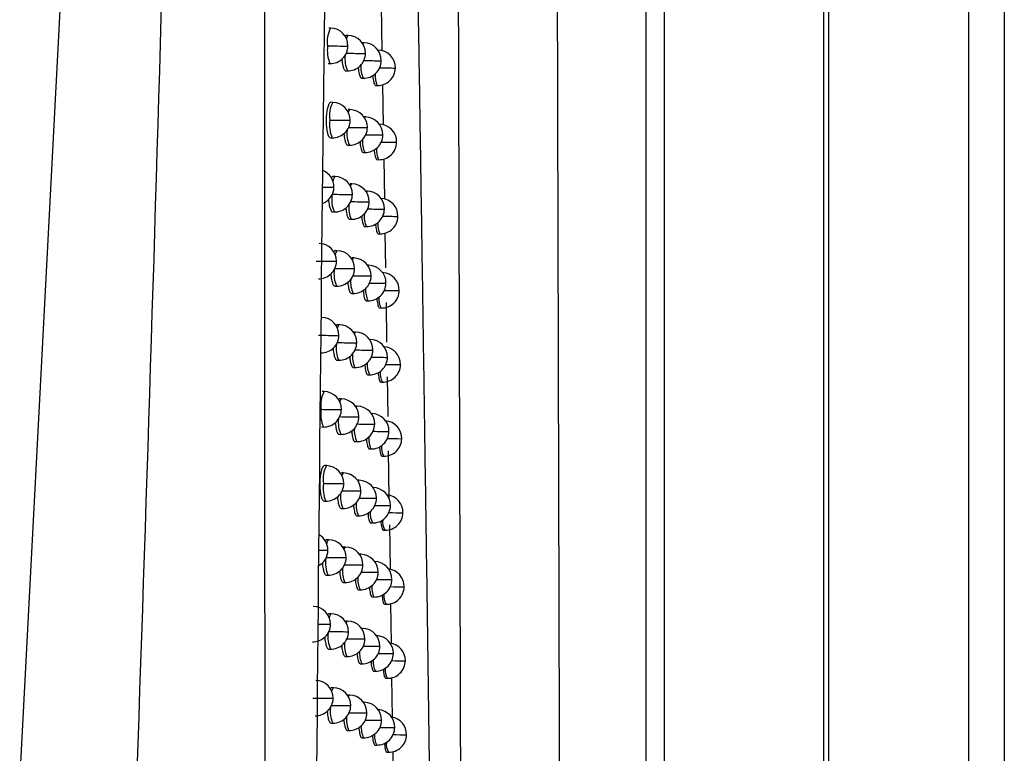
# Model space of a CAD drawing. Header units: millimetres. Extents: x 25 to 1229, y -261 to 1180.
# Tile 122 of 224: x 553 to 581, y 373 to 393. Entities that reach past the tile are written whole.
import ezdxf

# ---------------------------------------------------------------- set-up
doc = ezdxf.new("R2010")
doc.units = ezdxf.units.MM

msp = doc.modelspace()

# ---------------------------------------------------------------- linework, layer by layer
at = {"color": 7, "linetype": 'Continuous', "lineweight": 25}
for p, q in [((575.969, 640.493), (575.969, 280.406)), ((579.926, 280.449), (579.926, 640.449)), ((580.926, 640.449), (580.926, 280.449)), ((575.838, 338.337), (575.838, 452.562)), ((570.829, 338.552), (570.829, 452.347)), ((571.329, 452.347), (571.329, 338.789)), ((553.155, 371.921), (555.518, 416.988)), ((563.352, 393.895), (563.373, 392.619)), ((561.923, 393.259), (561.87, 393.26)), ((562.417, 393.052), (562.365, 393.053)), ((562.862, 392.846), (562.812, 392.847)), ((563.259, 392.641), (563.257, 392.641)), ((561.858, 392.26), (561.905, 392.259)), ((563.741, 392.135), (563.75, 392.135)), ((562.351, 392.053), (562.399, 392.052)), ((562.797, 391.847), (562.844, 391.846)), ((563.194, 391.642), (563.241, 391.641)), ((563.388, 391.669), (563.407, 390.527)), ((561.986, 391.166), (561.934, 391.167)), ((562.47, 390.96), (562.419, 390.961)), ((562.907, 390.754), (562.865, 390.754)), ((561.921, 390.167), (561.969, 390.167)), ((562.405, 389.961), (562.453, 389.96)), ((563.779, 390.042), (563.787, 390.042)), ((562.842, 389.755), (562.889, 389.754)), ((563.231, 389.55), (563.279, 389.549)), ((563.422, 389.576), (563.441, 388.436)), ((562.049, 389.074), (561.997, 389.075)), ((562.523, 388.868), (562.472, 388.869)), ((562.951, 388.662), (562.918, 388.663)), ((561.983, 388.075), (562.031, 388.074)), ((562.458, 387.869), (562.506, 387.868)), ((563.816, 387.951), (563.824, 387.951)), ((562.886, 387.663), (562.934, 387.662)), ((563.268, 387.458), (563.315, 387.457)), ((563.456, 387.484), (563.472, 386.495)), ((562.11, 386.983), (562.058, 386.984)), ((562.575, 386.777), (562.524, 386.777)), ((562.995, 386.571), (562.97, 386.571)), ((563.476, 386.064), (563.486, 386.064)), ((562.045, 385.984), (562.092, 385.983)), ((562.51, 385.778), (562.558, 385.777)), ((563.852, 385.86), (563.86, 385.86)), ((562.93, 385.572), (562.977, 385.571)), ((563.488, 385.521), (563.504, 384.402)), ((563.304, 385.367), (563.351, 385.366)), ((562.17, 384.892), (562.119, 384.893)), ((562.627, 384.686), (562.575, 384.687)), ((563.038, 384.481), (563.022, 384.481)), ((562.105, 383.893), (562.153, 383.893)), ((563.519, 383.974), (563.529, 383.974)), ((562.561, 383.687), (562.609, 383.686)), ((563.888, 383.77), (563.896, 383.77)), ((562.973, 383.482), (563.02, 383.481)), ((563.339, 383.277), (563.387, 383.276)), ((563.519, 383.429), (563.535, 382.309)), ((561.738, 383.01), (561.685, 383.01)), ((562.23, 382.803), (562.178, 382.804)), ((562.677, 382.597), (562.626, 382.597)), ((563.08, 382.391), (563.072, 382.391)), ((561.672, 382.011), (561.72, 382.01)), ((563.562, 381.885), (563.571, 381.885)), ((562.164, 381.804), (562.212, 381.803)), ((562.612, 381.598), (562.659, 381.597)), ((563.923, 381.68), (563.931, 381.68)), ((563.015, 381.392), (563.063, 381.391)), ((563.55, 381.337), (563.57, 380.001)), ((563.374, 381.188), (563.422, 381.187)), ((561.806, 380.92), (561.753, 380.921)), ((562.288, 380.714), (562.236, 380.715)), ((562.727, 380.508), (562.683, 380.508)), ((563.122, 380.302), (563.122, 380.302)), ((561.74, 379.921), (561.788, 379.921)), ((562.223, 379.715), (562.27, 379.714)), ((563.604, 379.796), (563.613, 379.796)), ((562.661, 379.509), (562.709, 379.508)), ((563.958, 379.592), (563.965, 379.592)), ((563.057, 379.303), (563.104, 379.303)), ((563.409, 379.099), (563.456, 379.098)), ((563.581, 379.247), (563.6, 377.991)), ((561.872, 378.832), (561.82, 378.833)), ((562.345, 378.625), (562.294, 378.626)), ((562.776, 378.42), (562.74, 378.42)), ((561.807, 377.833), (561.854, 377.832)), ((563.645, 377.708), (563.654, 377.708)), ((562.28, 377.626), (562.328, 377.626)), ((562.71, 377.421), (562.758, 377.42)), ((563.992, 377.504), (563.999, 377.504)), ((563.098, 377.216), (563.145, 377.215)), ((563.443, 377.011), (563.49, 377.01)), ((563.614, 377.034), (563.631, 375.904)), ((561.938, 376.744), (561.886, 376.745)), ((562.402, 376.538), (562.35, 376.539)), ((562.824, 376.332), (562.797, 376.333)), ((561.872, 375.745), (561.92, 375.745)), ((562.336, 375.539), (562.384, 375.538)), ((563.686, 375.621), (563.695, 375.621)), ((562.758, 375.333), (562.806, 375.332)), ((564.026, 375.417), (564.033, 375.417)), ((563.138, 375.128), (563.186, 375.128)), ((563.476, 374.924), (563.524, 374.923)), ((563.645, 374.946), (563.662, 373.818)), ((562.002, 374.658), (561.95, 374.659)), ((562.457, 374.451), (562.406, 374.452)), ((562.871, 374.246), (562.852, 374.246)), ((561.937, 373.659), (561.984, 373.658)), ((563.352, 373.739), (563.362, 373.739)), ((563.726, 373.534), (563.734, 373.534)), ((562.392, 373.452), (562.439, 373.452)), ((562.805, 373.247), (562.853, 373.246)), ((564.059, 373.331), (564.066, 373.331)), ((563.178, 373.042), (563.225, 373.041)), ((563.509, 372.838), (563.557, 372.837)), ((563.676, 372.86), (563.69, 371.86))]:
    msp.add_line(p, q, dxfattribs=at)
at = {"color": 7, "linetype": 'Continuous', "lineweight": 25, "flags": 128}
for points in [[(562.372, 392.96), (562.388, 393.014), (562.416, 393.052), (562.417, 393.052)], [(562.397, 392.753), (562.413, 392.753), (562.414, 392.754)], [(562.835, 392.813), (562.862, 392.846), (562.862, 392.846)], [(562.893, 392.546), (562.907, 392.546), (562.908, 392.546)], [(563.257, 392.641), (563.259, 392.641), (563.259, 392.641)], [(563.342, 392.34), (563.353, 392.34), (563.353, 392.34)], [(562.429, 390.881), (562.441, 390.921), (562.47, 390.96), (562.47, 390.96)], [(562.883, 390.728), (562.907, 390.754), (562.907, 390.754)], [(562.461, 390.66), (562.477, 390.66), (562.477, 390.661)], [(562.948, 390.453), (562.961, 390.453), (562.961, 390.453)], [(563.387, 390.247), (563.398, 390.247), (563.398, 390.247)], [(561.995, 388.933), (562.015, 389.023), (562.042, 389.073), (562.049, 389.074)], [(562.485, 388.801), (562.494, 388.83), (562.523, 388.868), (562.523, 388.868)], [(561.999, 388.776), (562.017, 388.776), (562.018, 388.776)], [(562.524, 388.568), (562.539, 388.568), (562.54, 388.568)], [(562.931, 388.644), (562.951, 388.662), (562.951, 388.662)], [(563.001, 388.361), (563.014, 388.361), (563.014, 388.361)], [(563.432, 388.155), (563.442, 388.156), (563.442, 388.156)], [(562.06, 386.861), (562.081, 386.945), (562.11, 386.983), (562.11, 386.983)], [(562.071, 386.684), (562.089, 386.685), (562.09, 386.685)], [(562.541, 386.721), (562.546, 386.738), (562.575, 386.777), (562.575, 386.777)], [(562.979, 386.559), (562.995, 386.571), (562.995, 386.571)], [(562.586, 386.477), (562.601, 386.477), (562.601, 386.477)], [(563.054, 386.27), (563.066, 386.27), (563.067, 386.27)], [(562.123, 384.787), (562.141, 384.854), (562.17, 384.892), (562.17, 384.892)], [(562.595, 384.641), (562.598, 384.648), (562.627, 384.686), (562.627, 384.686)], [(562.142, 384.594), (562.159, 384.594), (562.16, 384.594)], [(562.647, 384.386), (562.661, 384.386), (562.661, 384.386)], [(563.026, 384.475), (563.038, 384.481), (563.038, 384.481)], [(563.106, 384.18), (563.118, 384.18), (563.118, 384.18)], [(562.186, 382.712), (562.201, 382.764), (562.23, 382.803), (562.23, 382.803)], [(562.212, 382.503), (562.228, 382.504), (562.229, 382.504)], [(562.649, 382.561), (562.677, 382.597), (562.677, 382.597)], [(562.707, 382.296), (562.721, 382.296), (562.721, 382.296)], [(563.074, 382.389), (563.08, 382.391), (563.08, 382.391)], [(563.157, 382.09), (563.168, 382.09), (563.168, 382.09)], [(562.247, 380.637), (562.259, 380.675), (562.288, 380.714), (562.288, 380.714)], [(562.702, 380.48), (562.727, 380.508), (562.727, 380.508)], [(562.28, 380.414), (562.296, 380.414), (562.297, 380.414)], [(562.765, 380.207), (562.779, 380.207), (562.779, 380.207)], [(563.207, 380.001), (563.218, 380.001), (563.218, 380.001)], [(561.82, 378.701), (561.841, 378.787), (561.869, 378.832), (561.872, 378.832)], [(561.828, 378.533), (561.846, 378.534), (561.847, 378.534)], [(562.308, 378.561), (562.316, 378.587), (562.345, 378.625), (562.345, 378.625)], [(562.348, 378.326), (562.363, 378.326), (562.363, 378.326)], [(562.755, 378.4), (562.775, 378.42), (562.776, 378.42)], [(562.823, 378.119), (562.836, 378.119), (562.836, 378.119)], [(563.256, 377.913), (563.267, 377.913), (563.267, 377.913)], [(561.889, 376.631), (561.909, 376.706), (561.938, 376.744), (561.938, 376.744)], [(561.904, 376.446), (561.921, 376.446), (561.922, 376.446)], [(562.368, 376.484), (562.373, 376.5), (562.402, 376.538), (562.402, 376.538)], [(562.806, 376.319), (562.823, 376.332), (562.824, 376.332)], [(562.414, 376.238), (562.428, 376.238), (562.429, 376.238)], [(562.88, 376.031), (562.893, 376.031), (562.893, 376.031)], [(563.304, 375.826), (563.315, 375.826), (563.315, 375.826)], [(561.957, 374.56), (561.973, 374.619), (562.002, 374.658), (562.002, 374.658)], [(561.979, 374.358), (561.996, 374.359), (561.996, 374.359)], [(562.426, 374.408), (562.428, 374.413), (562.457, 374.451), (562.457, 374.451)], [(562.479, 374.151), (562.493, 374.151), (562.493, 374.151)], [(562.858, 374.238), (562.871, 374.246), (562.871, 374.246)], [(562.936, 373.945), (562.948, 373.945), (562.948, 373.945)]]:
    msp.add_lwpolyline(points, dxfattribs=at)
at = {"color": 7, "linetype": 'Continuous', "lineweight": 25}
for centre, radius, start, end in [((562.619, 392.887), 0.79, 151.8986, 189.3835), ((561.914, 392.759), 0.5, 359.3374, 88.9784), ((562.408, 392.552), 0.5, 359.2925, 88.9784), ((562.765, 392.625), 0.934, 171.7559, 203.0078), ((562.841, 468.565), 75.813, 269.24405, 269.66455), ((561.914, 392.759), 0.5, 268.9784, 359.3374), ((562.853, 392.346), 0.5, 359.2702, 88.9784), ((563.156, 392.388), 0.828, 173.1262, 203.9157), ((563.379, 466.048), 73.504, 269.21264, 269.62176), ((562.408, 392.552), 0.5, 268.9784, 359.2925), ((563.25, 392.141), 0.5, 359.2708, 88.9784), ((563.524, 392.156), 0.747, 175.2009, 204.4621), ((562.853, 392.346), 0.5, 268.9784, 359.2702), ((563.865, 465.3), 72.962, 269.21262, 269.58878), ((563.25, 392.141), 0.5, 268.9784, 359.2708), ((564.308, 467.095), 74.963, 269.23545, 269.56657), ((563.862, 391.93), 0.684, 176.9526, 204.9888), ((562.647, 390.8), 0.755, 151.0087, 190.2728), ((561.977, 390.666), 0.5, 359.3229, 88.9784), ((562.462, 390.46), 0.5, 359.2822, 88.9784), ((562.898, 390.254), 0.5, 359.2637, 88.9784), ((562.797, 390.528), 0.904, 171.2109, 203.5522), ((562.916, 465.815), 75.156, 269.22821, 269.65288), ((561.977, 390.666), 0.5, 268.9784, 359.3229), ((563.44, 463.181), 72.73, 269.20614, 269.61242), ((562.462, 390.46), 0.5, 268.9784, 359.2822), ((563.287, 390.049), 0.5, 359.2677, 88.9784), ((563.193, 390.29), 0.81, 173.5752, 204.0268), ((562.898, 390.254), 0.5, 268.9784, 359.2637), ((563.918, 462.837), 72.591, 269.2098, 269.58129), ((563.557, 390.059), 0.735, 175.5388, 204.5593), ((563.287, 390.049), 0.5, 268.9784, 359.2677), ((564.353, 464.975), 74.935, 269.2356, 269.56103), ((563.89, 389.835), 0.675, 177.2205, 205.0746), ((561.518, 388.782), 0.5, 359.3672, 66.8267), ((562.04, 388.574), 0.5, 359.3091, 88.9784), ((562.514, 388.368), 0.5, 359.2725, 88.9784), ((561.518, 388.782), 0.5, 291.4839, 359.3672), ((562.204, 435.229), 46.453, 269.3897, 269.7477), ((562.797, 388.424), 0.842, 170.7299, 204.5084), ((562.991, 463.202), 74.635, 269.21337, 269.64148), ((562.04, 388.574), 0.5, 268.9784, 359.3091), ((562.942, 388.162), 0.5, 359.2578, 88.9784), ((563.23, 388.192), 0.794, 173.995, 204.1344), ((563.5, 460.408), 72.048, 269.20039, 269.60339), ((562.514, 388.368), 0.5, 268.9784, 359.2725), ((563.324, 387.957), 0.5, 359.2651, 87.428), ((563.59, 387.964), 0.723, 175.8613, 204.6541), ((562.942, 388.162), 0.5, 268.9784, 359.2578), ((563.969, 460.442), 72.289, 269.20758, 269.57413), ((564.397, 462.912), 74.964, 269.23621, 269.55582), ((563.918, 387.74), 0.666, 177.4781, 205.1584), ((563.324, 387.957), 0.5, 268.9784, 359.2651), ((561.59, 386.69), 0.5, 359.3499, 88.9784), ((562.101, 386.483), 0.5, 359.2962, 88.9784), ((562.497, 462.343), 75.66, 269.25709, 269.67761), ((561.59, 386.69), 0.5, 268.9784, 359.3499), ((562.567, 386.277), 0.5, 359.2636, 88.9784), ((562.986, 386.071), 0.5, 359.2525, 88.9784), ((562.885, 386.331), 0.866, 172.2235, 203.7055), ((563.056, 459.628), 73.153, 269.2072, 269.63142), ((562.101, 386.483), 0.5, 268.9784, 359.2962), ((563.36, 385.866), 0.5, 359.263, 86.5307), ((563.267, 386.096), 0.778, 174.3901, 204.2389), ((563.559, 457.72), 71.452, 269.19536, 269.59469), ((562.567, 386.277), 0.5, 268.9784, 359.2636), ((562.986, 386.071), 0.5, 268.9784, 359.2525), ((564.02, 458.114), 72.051, 269.20592, 269.56728), ((563.623, 385.869), 0.712, 176.1698, 204.7466), ((563.36, 385.866), 0.5, 268.9784, 359.263), ((564.44, 460.905), 75.048, 269.23725, 269.55091), ((563.771, 385.611), 0.486, 172.7107, 210.2554), ((561.66, 384.6), 0.5, 359.3336, 88.9784), ((562.162, 384.392), 0.5, 359.2841, 88.9784), ((562.618, 384.186), 0.5, 359.2554, 88.9784), ((562.579, 459.349), 74.757, 269.23916, 269.66528), ((561.66, 384.6), 0.5, 268.9784, 359.3336), ((563.124, 456.59), 72.206, 269.19891, 269.62128), ((562.162, 384.392), 0.5, 268.9784, 359.2841), ((563.029, 383.981), 0.5, 359.2478, 88.9784), ((562.925, 384.234), 0.844, 172.7366, 203.8233), ((563.305, 384.001), 0.764, 174.7636, 204.3405), ((562.618, 384.186), 0.5, 268.9784, 359.2554), ((563.618, 455.112), 70.935, 269.19103, 269.58631), ((563.396, 383.776), 0.5, 359.2614, 85.6395), ((563.656, 383.775), 0.701, 176.4655, 204.837), ((563.029, 383.981), 0.5, 268.9784, 359.2478), ((564.07, 455.847), 71.875, 269.2048, 269.56076), ((563.801, 383.519), 0.48, 172.9594, 210.3252), ((563.396, 383.776), 0.5, 268.9784, 359.2614), ((564.483, 458.954), 75.187, 269.23871, 269.54632), ((562.425, 382.639), 0.78, 151.6712, 189.6112), ((561.729, 382.51), 0.5, 359.3181, 88.9784), ((562.221, 382.303), 0.5, 359.2728, 88.9784), ((562.57, 382.374), 0.925, 171.5884, 203.1756), ((562.66, 456.511), 74.009, 269.22229, 269.65322), ((561.729, 382.51), 0.5, 268.9784, 359.3181), ((562.668, 382.097), 0.5, 359.2479, 88.9784), ((562.966, 382.138), 0.825, 173.2084, 203.9365), ((563.191, 453.658), 71.363, 269.19146, 269.61146), ((562.221, 382.303), 0.5, 268.9784, 359.2728), ((563.071, 381.891), 0.5, 359.2436, 88.9784), ((563.431, 381.687), 0.5, 359.2603, 84.754), ((563.342, 381.907), 0.75, 175.1182, 204.4394), ((562.668, 382.097), 0.5, 268.9784, 359.2479), ((563.675, 452.579), 70.491, 269.18735, 269.57825), ((563.071, 381.891), 0.5, 268.9784, 359.2436), ((564.12, 453.639), 71.757, 269.2042, 269.55456), ((563.689, 381.683), 0.691, 176.7491, 204.9253), ((563.431, 381.687), 0.5, 268.9784, 359.2603), ((564.526, 457.056), 75.378, 269.24057, 269.54205), ((563.831, 381.427), 0.474, 173.1991, 210.3932), ((562.453, 380.556), 0.743, 150.6774, 190.6044), ((561.797, 380.42), 0.5, 359.3035, 88.9784), ((562.279, 380.214), 0.5, 359.2622, 88.9784), ((562.718, 380.008), 0.5, 359.241, 88.9784), ((562.603, 380.28), 0.891, 170.9795, 203.7839), ((562.74, 453.813), 73.401, 269.20644, 269.64144), ((561.797, 380.42), 0.5, 268.9784, 359.3035), ((563.256, 450.821), 70.616, 269.18481, 269.60195), ((562.279, 380.214), 0.5, 268.9784, 359.2622), ((563.113, 379.803), 0.5, 359.2401, 88.9784), ((563.008, 380.043), 0.807, 173.6468, 204.0457), ((562.718, 380.008), 0.5, 268.9784, 359.241), ((563.732, 450.116), 70.117, 269.1843, 269.57051), ((563.465, 379.598), 0.5, 359.2597, 83.8741), ((563.38, 379.814), 0.738, 175.4559, 204.536), ((563.722, 379.591), 0.682, 177.0215, 205.0114), ((563.113, 379.803), 0.5, 268.9784, 359.2401), ((564.169, 451.489), 71.695, 269.20409, 269.54868), ((563.86, 379.336), 0.469, 173.4301, 210.4595), ((563.465, 379.598), 0.5, 268.9784, 359.2597), ((564.568, 455.21), 75.621, 269.24282, 269.53808), ((561.347, 378.539), 0.5, 359.3466, 59.8735), ((561.863, 378.332), 0.5, 359.2898, 88.9784), ((561.987, 416.346), 37.813, 269.3981, 269.759), ((561.347, 378.539), 0.5, 299.1459, 359.3466), ((562.337, 378.125), 0.5, 359.2524, 88.9784), ((562.586, 378.174), 0.807, 170.5416, 205.057), ((562.813, 450.502), 72.178, 269.19711, 269.63069), ((561.863, 378.332), 0.5, 268.9784, 359.2898), ((562.767, 377.92), 0.5, 359.2348, 88.9784), ((563.049, 377.949), 0.791, 174.0575, 204.1514), ((563.321, 448.074), 69.957, 269.17892, 269.59277), ((562.337, 378.125), 0.5, 268.9784, 359.2524), ((563.154, 377.715), 0.5, 359.2371, 88.9784), ((563.499, 377.51), 0.5, 359.2595, 82.9993), ((563.417, 377.722), 0.726, 175.7781, 204.6302), ((562.767, 377.92), 0.5, 268.9784, 359.2348), ((563.788, 447.72), 69.809, 269.18186, 269.5631), ((563.154, 377.715), 0.5, 268.9784, 359.2371), ((564.217, 449.393), 71.688, 269.20445, 269.54312), ((563.755, 377.5), 0.673, 177.2833, 205.0956), ((563.499, 377.51), 0.5, 268.9784, 359.2595), ((564.609, 453.416), 75.915, 269.24543, 269.53443), ((563.889, 377.246), 0.463, 173.6528, 210.5241), ((561.422, 376.452), 0.5, 359.3295, 88.9784), ((561.929, 376.244), 0.5, 359.2768, 88.9784), ((561.422, 376.452), 0.5, 268.9784, 359.3295), ((562.137, 423.964), 47.519, 269.3242, 269.7199), ((562.393, 376.038), 0.5, 359.2433, 88.9784), ((562.815, 375.832), 0.5, 359.2291, 88.9784), ((562.702, 376.089), 0.855, 172.4842, 203.7653), ((562.886, 447.408), 71.172, 269.18796, 269.62015), ((561.929, 376.244), 0.5, 268.9784, 359.2768), ((563.384, 445.409), 69.379, 269.17376, 269.58392), ((562.393, 376.038), 0.5, 268.9784, 359.2433), ((563.195, 375.627), 0.5, 359.2346, 87.222), ((563.091, 375.857), 0.776, 174.4445, 204.2542), ((562.815, 375.832), 0.5, 268.9784, 359.2291), ((563.843, 445.385), 69.562, 269.17999, 269.55602), ((563.533, 375.423), 0.5, 359.2598, 82.1296), ((563.455, 375.631), 0.715, 176.0864, 204.7221), ((563.195, 375.627), 0.5, 268.9784, 359.2346), ((564.265, 447.351), 71.733, 269.20527, 269.53788), ((563.787, 375.41), 0.664, 177.5353, 205.1777), ((563.918, 375.156), 0.458, 173.8676, 210.5871), ((563.533, 375.423), 0.5, 268.9784, 359.2598), ((564.65, 451.673), 76.259, 269.2484, 269.53108), ((561.496, 374.365), 0.5, 359.3133, 88.9784), ((561.993, 374.158), 0.5, 359.2647, 88.9784), ((562.423, 447.507), 73.15, 269.21652, 269.65233), ((561.496, 374.365), 0.5, 268.9784, 359.3133), ((562.448, 373.951), 0.5, 359.2349, 88.9784), ((562.748, 373.996), 0.835, 172.9701, 203.8794), ((562.957, 444.424), 70.274, 269.17969, 269.60994), ((561.993, 374.158), 0.5, 268.9784, 359.2647), ((562.862, 373.746), 0.5, 359.2241, 88.9784), ((563.133, 373.766), 0.762, 174.8108, 204.3542), ((562.448, 373.951), 0.5, 268.9784, 359.2349), ((563.447, 442.82), 68.877, 269.1693, 269.57538), ((563.234, 373.541), 0.5, 359.2326, 86.3382), ((563.566, 373.337), 0.5, 359.2605, 81.2645), ((563.492, 373.541), 0.704, 176.3817, 204.8119), ((562.862, 373.746), 0.5, 268.9784, 359.2241), ((563.898, 443.11), 69.373, 269.17867, 269.54926), ((563.234, 373.541), 0.5, 268.9784, 359.2326), ((564.312, 445.36), 71.828, 269.20652, 269.53295), ((563.644, 373.286), 0.485, 172.7644, 210.2713), ((563.566, 373.337), 0.5, 268.9784, 359.2605), ((564.53, 434.851), 61.522, 269.21772, 269.56202), ((563.947, 373.068), 0.453, 174.0747, 210.6484)]:
    msp.add_arc(centre, radius, start, end, dxfattribs=at)
for points, knots in [([(568.2, 450.546), (568.202, 449.389), (568.206, 447.075), (568.212, 443.606), (568.218, 440.138), (568.224, 436.671), (568.231, 433.205), (568.237, 429.74), (568.244, 426.276), (568.251, 422.813), (568.258, 419.352), (568.266, 415.891), (568.273, 412.432), (568.281, 408.974), (568.289, 405.516), (568.297, 402.06), (568.305, 398.605), (568.316, 394), (568.331, 388.248), (568.349, 381.352), (568.368, 374.462), (568.387, 367.58), (568.407, 360.704), (568.428, 353.835), (568.449, 346.973), (568.464, 342.405), (568.472, 340.12)], [0, 0, 0, 0, 0.031249, 0.062496, 0.093743, 0.12499, 0.156236, 0.187482, 0.218728, 0.249975, 0.281223, 0.312471, 0.343721, 0.374973, 0.406226, 0.437482, 0.468739, 0.5, 0.562517, 0.625024, 0.687525, 0.750021, 0.812515, 0.875007, 0.937502, 1, 1, 1, 1]), ([(565.703, 338.214), (565.699, 339.394), (565.691, 341.742), (565.679, 345.248), (565.668, 348.721), (565.657, 352.16), (565.646, 355.565), (565.635, 358.936), (565.625, 362.273), (565.615, 365.576), (565.605, 368.846), (565.595, 372.08), (565.586, 375.281), (565.577, 378.447), (565.568, 381.579), (565.559, 384.677), (565.551, 387.74), (565.543, 390.769), (565.535, 393.763), (565.527, 396.722), (565.519, 399.647), (565.512, 402.537), (565.505, 405.393), (565.498, 408.213), (565.491, 410.999), (565.484, 413.75), (565.478, 416.466), (565.474, 418.265), (565.472, 419.159)], [0, 0, 0, 0, 0.04397, 0.087499, 0.130586, 0.173231, 0.215435, 0.257197, 0.298519, 0.339399, 0.379839, 0.419839, 0.459397, 0.498516, 0.537194, 0.575432, 0.61323, 0.650588, 0.687507, 0.723986, 0.760025, 0.795625, 0.830785, 0.865506, 0.899788, 0.933631, 0.967035, 1, 1, 1, 1]), ([(565.145, 337.799), (565.134, 338.815), (565.111, 340.84), (565.076, 343.868), (565.041, 346.874), (565.006, 349.86), (564.97, 352.824), (564.934, 355.767), (564.897, 358.689), (564.86, 361.589), (564.823, 364.468), (564.785, 367.325), (564.747, 370.161), (564.709, 372.974), (564.67, 375.766), (564.631, 378.536), (564.591, 381.285), (564.551, 384.011), (564.511, 386.715), (564.47, 389.398), (564.429, 392.058), (564.387, 394.696), (564.345, 397.312), (564.303, 399.906), (564.26, 402.477), (564.217, 405.026), (564.174, 407.553), (564.13, 410.057), (564.086, 412.539), (564.041, 414.998), (564.011, 416.63), (563.996, 417.442)], [0, 0, 0, 0, 0.038566, 0.07684, 0.114823, 0.152513, 0.189913, 0.22702, 0.263836, 0.30036, 0.336593, 0.372534, 0.408183, 0.44354, 0.478606, 0.513381, 0.547863, 0.582054, 0.615954, 0.649562, 0.682878, 0.715902, 0.748635, 0.781076, 0.813226, 0.845084, 0.87665, 0.907925, 0.938908, 0.9696, 1, 1, 1, 1]), ([(560.119, 315.718), (560.118, 317.407), (560.115, 320.792), (560.11, 325.883), (560.106, 331.002), (560.102, 336.147), (560.098, 341.319), (560.094, 346.518), (560.09, 351.744), (560.086, 356.997), (560.083, 362.277), (560.079, 367.583), (560.076, 372.917), (560.073, 378.277), (560.07, 383.664), (560.067, 389.077), (560.064, 394.518), (560.062, 399.985), (560.059, 405.479), (560.057, 410.999), (560.055, 414.689), (560.055, 416.538)], [0, 0, 0, 0, 0.0502629, 0.1007885, 0.1515771, 0.2026286, 0.2539431, 0.3055207, 0.3573614, 0.4094653, 0.4618324, 0.5144629, 0.5673568, 0.6205141, 0.673935, 0.7276196, 0.7815679, 0.83578, 0.8902559, 0.9449959, 1, 1, 1, 1]), ([(562.023, 413.844), (561.771, 397.461), (561.59, 381.067), (561.338, 348.287), (561.265, 331.904), (561.228, 315.531)], [0, 0, 0, 0, 0.5, 0.5, 1, 1, 1, 1]), ([(562.365, 393.053), (562.365, 393.053), (562.355, 393.058), (562.342, 393.049), (562.329, 393.03), (562.327, 393.025)], [0, 0, 0, 0, 0.007014, 0.763758, 1, 1, 1, 1]), ([(562.243, 392.391), (562.244, 392.384), (562.245, 392.344), (562.254, 392.278), (562.27, 392.185), (562.294, 392.113), (562.322, 392.063), (562.341, 392.057), (562.351, 392.053)], [0, 0, 0, 0, 0.03586, 0.197786, 0.365714, 0.608076, 0.785913, 1, 1, 1, 1]), ([(562.703, 392.161), (562.707, 392.122), (562.712, 392.052), (562.728, 391.97), (562.747, 391.904), (562.77, 391.857), (562.788, 391.851), (562.797, 391.847)], [0, 0, 0, 0, 0.210157, 0.384507, 0.574489, 0.780092, 1, 1, 1, 1]), ([(563.114, 391.931), (563.115, 391.905), (563.119, 391.847), (563.132, 391.772), (563.148, 391.703), (563.169, 391.653), (563.186, 391.646), (563.194, 391.642)], [0, 0, 0, 0, 0.148964, 0.333277, 0.536808, 0.759533, 1, 1, 1, 1]), ([(561.934, 391.164), (561.928, 391.164), (561.906, 391.166), (561.871, 391.115), (561.833, 391.007), (561.808, 390.864), (561.796, 390.693), (561.799, 390.52), (561.817, 390.368), (561.849, 390.246), (561.885, 390.177), (561.911, 390.171), (561.921, 390.168)], [0, 0, 0, 0, 0.044398, 0.167294, 0.264791, 0.377731, 0.48521, 0.592705, 0.705649, 0.803201, 0.926054, 1, 1, 1, 1]), ([(562.3, 390.293), (562.3, 390.288), (562.301, 390.249), (562.31, 390.186), (562.326, 390.093), (562.349, 390.021), (562.376, 389.971), (562.395, 389.964), (562.405, 389.961)], [0, 0, 0, 0, 0.027529, 0.190863, 0.360269, 0.603845, 0.783433, 1, 1, 1, 1]), ([(562.751, 390.064), (562.754, 390.027), (562.759, 389.959), (562.775, 389.878), (562.793, 389.812), (562.815, 389.765), (562.833, 389.758), (562.842, 389.755)], [0, 0, 0, 0, 0.201642, 0.377619, 0.569568, 0.777476, 1, 1, 1, 1]), ([(563.153, 389.834), (563.154, 389.811), (563.158, 389.755), (563.17, 389.682), (563.186, 389.612), (563.207, 389.561), (563.223, 389.553), (563.231, 389.55)], [0, 0, 0, 0, 0.136524, 0.322695, 0.528924, 0.755186, 1, 1, 1, 1]), ([(561.997, 389.073), (561.994, 389.073), (561.982, 389.077), (561.964, 389.063), (561.95, 389.039), (561.944, 389.03)], [0, 0, 0, 0, 0.138593, 0.659197, 1, 1, 1, 1]), ([(561.867, 388.427), (561.867, 388.426), (561.868, 388.363), (561.885, 388.262), (561.912, 388.161), (561.939, 388.106), (561.962, 388.078), (561.977, 388.078), (561.984, 388.078)], [0, 0, 0, 0, 0.003465, 0.30008, 0.547962, 0.703124, 0.878823, 1, 1, 1, 1]), ([(562.355, 388.196), (562.355, 388.192), (562.356, 388.156), (562.365, 388.094), (562.38, 388.001), (562.403, 387.929), (562.43, 387.879), (562.448, 387.872), (562.458, 387.869)], [0, 0, 0, 0, 0.019205, 0.183947, 0.354835, 0.599474, 0.780845, 1, 1, 1, 1]), ([(562.797, 387.968), (562.8, 387.933), (562.805, 387.866), (562.82, 387.787), (562.838, 387.721), (562.86, 387.673), (562.877, 387.666), (562.886, 387.663)], [0, 0, 0, 0, 0.192848, 0.370468, 0.564435, 0.774735, 1, 1, 1, 1]), ([(563.191, 387.738), (563.193, 387.717), (563.196, 387.664), (563.207, 387.592), (563.223, 387.522), (563.244, 387.469), (563.26, 387.462), (563.268, 387.458)], [0, 0, 0, 0, 0.122769, 0.31087, 0.52004, 0.750253, 1, 1, 1, 1]), ([(562.058, 386.984), (562.058, 386.984), (562.048, 386.989), (562.032, 386.977), (562.016, 386.953), (562.011, 386.945)], [0, 0, 0, 0, 0.005825, 0.632694, 1, 1, 1, 1]), ([(561.932, 386.331), (561.933, 386.321), (561.934, 386.277), (561.944, 386.209), (561.961, 386.116), (561.985, 386.043), (562.015, 385.994), (562.034, 385.987), (562.045, 385.984)], [0, 0, 0, 0, 0.0506418, 0.2100593, 0.3752654, 0.6174843, 0.7917631, 1, 1, 1, 1]), ([(562.409, 386.1), (562.409, 386.098), (562.41, 386.063), (562.419, 386.003), (562.434, 385.91), (562.456, 385.838), (562.482, 385.788), (562.5, 385.781), (562.51, 385.778)], [0, 0, 0, 0, 0.010888, 0.177037, 0.349413, 0.594937, 0.778131, 1, 1, 1, 1]), ([(562.843, 385.872), (562.846, 385.839), (562.851, 385.775), (562.865, 385.696), (562.882, 385.63), (562.904, 385.582), (562.921, 385.575), (562.93, 385.572)], [0, 0, 0, 0, 0.18372, 0.363001, 0.559048, 0.771846, 1, 1, 1, 1]), ([(563.229, 385.644), (563.23, 385.625), (563.233, 385.574), (563.244, 385.505), (563.26, 385.432), (563.28, 385.379), (563.296, 385.371), (563.304, 385.367)], [0, 0, 0, 0, 0.107211, 0.297338, 0.509784, 0.744517, 1, 1, 1, 1]), ([(562.119, 384.893), (562.118, 384.893), (562.109, 384.898), (562.094, 384.888), (562.08, 384.867), (562.076, 384.86)], [0, 0, 0, 0, 0.006427, 0.698246, 1, 1, 1, 1]), ([(561.995, 384.235), (561.995, 384.227), (561.996, 384.185), (562.006, 384.118), (562.022, 384.025), (562.047, 383.953), (562.075, 383.903), (562.095, 383.897), (562.105, 383.894)], [0, 0, 0, 0, 0.042393, 0.203203, 0.369859, 0.613651, 0.789576, 1, 1, 1, 1]), ([(562.463, 384.005), (562.463, 384.003), (562.464, 383.95), (562.48, 383.853), (562.505, 383.754), (562.534, 383.697), (562.552, 383.691), (562.561, 383.687)], [0, 0, 0, 0, 0.0110505, 0.2718405, 0.5819734, 0.7781728, 1, 1, 1, 1]), ([(562.888, 383.778), (562.891, 383.747), (562.895, 383.684), (562.909, 383.607), (562.926, 383.54), (562.948, 383.492), (562.964, 383.485), (562.973, 383.482)], [0, 0, 0, 0, 0.174185, 0.35515, 0.553352, 0.768776, 1, 1, 1, 1]), ([(563.266, 383.549), (563.267, 383.534), (563.27, 383.486), (563.28, 383.418), (563.295, 383.344), (563.315, 383.289), (563.331, 383.281), (563.339, 383.277)], [0, 0, 0, 0, 0.089077, 0.281372, 0.49757, 0.737634, 1, 1, 1, 1]), ([(562.178, 382.803), (562.178, 382.803), (562.168, 382.809), (562.155, 382.8), (562.143, 382.781), (562.141, 382.777)], [0, 0, 0, 0, 0.007163, 0.778534, 1, 1, 1, 1]), ([(562.057, 382.14), (562.057, 382.133), (562.058, 382.093), (562.067, 382.029), (562.083, 381.935), (562.107, 381.863), (562.135, 381.813), (562.154, 381.807), (562.164, 381.804)], [0, 0, 0, 0, 0.034159, 0.196359, 0.364464, 0.609742, 0.78733, 1, 1, 1, 1]), ([(562.518, 381.912), (562.521, 381.873), (562.527, 381.801), (562.543, 381.719), (562.562, 381.654), (562.585, 381.607), (562.603, 381.601), (562.612, 381.598)], [0, 0, 0, 0, 0.215278, 0.389122, 0.578083, 0.782152, 1, 1, 1, 1]), ([(562.933, 381.684), (562.935, 381.655), (562.939, 381.594), (562.952, 381.519), (562.969, 381.452), (562.99, 381.403), (563.007, 381.396), (563.015, 381.392)], [0, 0, 0, 0, 0.164146, 0.346822, 0.547273, 0.765481, 1, 1, 1, 1]), ([(563.303, 381.456), (563.304, 381.445), (563.306, 381.4), (563.316, 381.334), (563.33, 381.258), (563.35, 381.2), (563.366, 381.192), (563.374, 381.188)], [0, 0, 0, 0, 0.067085, 0.261756, 0.48242, 0.729034, 1, 1, 1, 1]), ([(561.753, 380.918), (561.748, 380.918), (561.734, 380.921), (561.712, 380.898), (561.681, 380.844), (561.65, 380.743), (561.627, 380.596), (561.616, 380.446), (561.619, 380.293), (561.635, 380.139), (561.661, 380.027), (561.689, 379.962), (561.714, 379.928), (561.731, 379.925), (561.74, 379.923)], [0, 0, 0, 0, 0.038957, 0.106479, 0.170707, 0.28879, 0.393915, 0.486129, 0.578383, 0.683516, 0.801575, 0.865779, 0.933268, 1, 1, 1, 1]), ([(562.117, 380.046), (562.117, 380.041), (562.119, 380.003), (562.128, 379.94), (562.143, 379.846), (562.166, 379.774), (562.194, 379.724), (562.213, 379.718), (562.223, 379.715)], [0, 0, 0, 0, 0.025935, 0.189524, 0.35908, 0.605738, 0.785011, 1, 1, 1, 1]), ([(562.57, 379.819), (562.573, 379.781), (562.578, 379.712), (562.594, 379.63), (562.612, 379.565), (562.635, 379.519), (562.652, 379.512), (562.661, 379.509)], [0, 0, 0, 0, 0.207198, 0.382631, 0.573473, 0.779715, 1, 1, 1, 1]), ([(562.976, 379.591), (562.978, 379.564), (562.982, 379.505), (562.995, 379.431), (563.011, 379.364), (563.032, 379.314), (563.048, 379.307), (563.057, 379.304)], [0, 0, 0, 0, 0.153471, 0.337892, 0.540709, 0.761903, 1, 1, 1, 1]), ([(563.339, 379.363), (563.339, 379.357), (563.342, 379.317), (563.35, 379.253), (563.365, 379.174), (563.385, 379.112), (563.401, 379.104), (563.409, 379.099)], [0, 0, 0, 0, 0.038922, 0.236305, 0.462578, 0.717687, 1, 1, 1, 1]), ([(561.82, 378.832), (561.819, 378.832), (561.809, 378.837), (561.792, 378.824), (561.776, 378.8), (561.77, 378.791)], [0, 0, 0, 0, 0.051259, 0.618997, 1, 1, 1, 1]), ([(562.294, 378.626), (562.294, 378.626), (562.285, 378.631), (562.275, 378.621), (562.266, 378.612)], [0, 0, 0, 0, 0.009255, 1, 1, 1, 1]), ([(561.692, 378.182), (561.692, 378.18), (561.693, 378.115), (561.711, 378.012), (561.738, 377.911), (561.766, 377.858), (561.788, 377.834), (561.802, 377.836), (561.807, 377.836)], [0, 0, 0, 0, 0.007966, 0.3146836, 0.5663702, 0.7277326, 0.9124783, 1, 1, 1, 1]), ([(562.177, 377.953), (562.177, 377.949), (562.178, 377.913), (562.187, 377.851), (562.202, 377.758), (562.225, 377.686), (562.252, 377.636), (562.27, 377.63), (562.28, 377.626)], [0, 0, 0, 0, 0.017721, 0.182697, 0.353709, 0.601621, 0.782605, 1, 1, 1, 1]), ([(562.621, 377.726), (562.623, 377.69), (562.629, 377.623), (562.644, 377.543), (562.662, 377.478), (562.684, 377.431), (562.701, 377.424), (562.71, 377.421)], [0, 0, 0, 0, 0.1989, 0.375933, 0.568697, 0.777179, 1, 1, 1, 1]), ([(563.019, 377.499), (563.021, 377.474), (563.025, 377.418), (563.037, 377.345), (563.053, 377.276), (563.074, 377.226), (563.089, 377.219), (563.098, 377.216)], [0, 0, 0, 0, 0.141977, 0.328188, 0.533523, 0.757959, 1, 1, 1, 1]), ([(563.374, 377.271), (563.377, 377.241), (563.383, 377.176), (563.398, 377.093), (563.418, 377.026), (563.434, 377.016), (563.443, 377.011)], [0, 0, 0, 0, 0.200632, 0.43452, 0.701534, 1, 1, 1, 1]), ([(561.886, 376.745), (561.886, 376.745), (561.876, 376.75), (561.86, 376.739), (561.846, 376.717), (561.841, 376.709)], [0, 0, 0, 0, 0.00611, 0.663071, 1, 1, 1, 1]), ([(561.761, 376.09), (561.761, 376.08), (561.762, 376.037), (561.772, 375.97), (561.789, 375.877), (561.813, 375.804), (561.842, 375.755), (561.862, 375.749), (561.872, 375.745)], [0, 0, 0, 0, 0.046339, 0.206474, 0.372346, 0.617247, 0.791963, 1, 1, 1, 1]), ([(562.235, 375.861), (562.236, 375.859), (562.237, 375.824), (562.245, 375.764), (562.26, 375.671), (562.282, 375.599), (562.309, 375.549), (562.327, 375.543), (562.336, 375.539)], [0, 0, 0, 0, 0.0095154, 0.175878, 0.3483513, 0.5973716, 0.7800984, 1, 1, 1, 1]), ([(562.671, 375.634), (562.673, 375.601), (562.679, 375.535), (562.693, 375.456), (562.711, 375.391), (562.733, 375.343), (562.749, 375.337), (562.758, 375.333)], [0, 0, 0, 0, 0.190342, 0.36899, 0.563723, 0.774528, 1, 1, 1, 1]), ([(563.062, 375.408), (563.063, 375.385), (563.067, 375.331), (563.078, 375.26), (563.094, 375.19), (563.114, 375.139), (563.13, 375.132), (563.138, 375.129)], [0, 0, 0, 0, 0.129404, 0.317464, 0.525516, 0.753535, 1, 1, 1, 1]), ([(563.41, 375.181), (563.412, 375.16), (563.417, 375.1), (563.43, 375.018), (563.45, 374.941), (563.467, 374.93), (563.476, 374.924)], [0, 0, 0, 0, 0.1398, 0.386675, 0.673991, 1, 1, 1, 1]), ([(561.95, 374.658), (561.95, 374.658), (561.941, 374.664), (561.927, 374.654), (561.914, 374.634), (561.91, 374.629)], [0, 0, 0, 0, 0.006767, 0.734329, 1, 1, 1, 1]), ([(561.828, 373.998), (561.828, 373.99), (561.829, 373.949), (561.838, 373.884), (561.855, 373.79), (561.879, 373.718), (561.907, 373.668), (561.926, 373.662), (561.937, 373.659)], [0, 0, 0, 0, 0.0382028, 0.1997093, 0.3670052, 0.6135543, 0.7898727, 1, 1, 1, 1]), ([(562.295, 373.771), (562.299, 373.729), (562.305, 373.656), (562.322, 373.572), (562.341, 373.508), (562.365, 373.462), (562.382, 373.456), (562.392, 373.452)], [0, 0, 0, 0, 0.224474, 0.396861, 0.583802, 0.78529, 1, 1, 1, 1]), ([(562.72, 373.544), (562.723, 373.512), (562.727, 373.448), (562.742, 373.37), (562.759, 373.305), (562.78, 373.257), (562.797, 373.25), (562.805, 373.247)], [0, 0, 0, 0, 0.18147, 0.36175, 0.558511, 0.771737, 1, 1, 1, 1]), ([(563.103, 373.317), (563.105, 373.298), (563.108, 373.246), (563.119, 373.176), (563.134, 373.105), (563.154, 373.053), (563.17, 373.046), (563.178, 373.042)], [0, 0, 0, 0, 0.1153667, 0.3053535, 0.5163931, 0.7484582, 1, 1, 1, 1]), ([(563.445, 373.091), (563.448, 373.054), (563.455, 372.96), (563.478, 372.862), (563.499, 372.846), (563.509, 372.838)], [0, 0, 0, 0, 0.2476533, 0.6246419, 1, 1, 1, 1])]:
    msp.add_open_spline(points, degree=3, knots=knots, dxfattribs=at)
msp.add_open_spline([(556.308, 367.766), (556.891, 383.957), (557.369, 400.152), (557.742, 416.35)], degree=3, dxfattribs=at)

doc.saveas('drawing.dxf')
